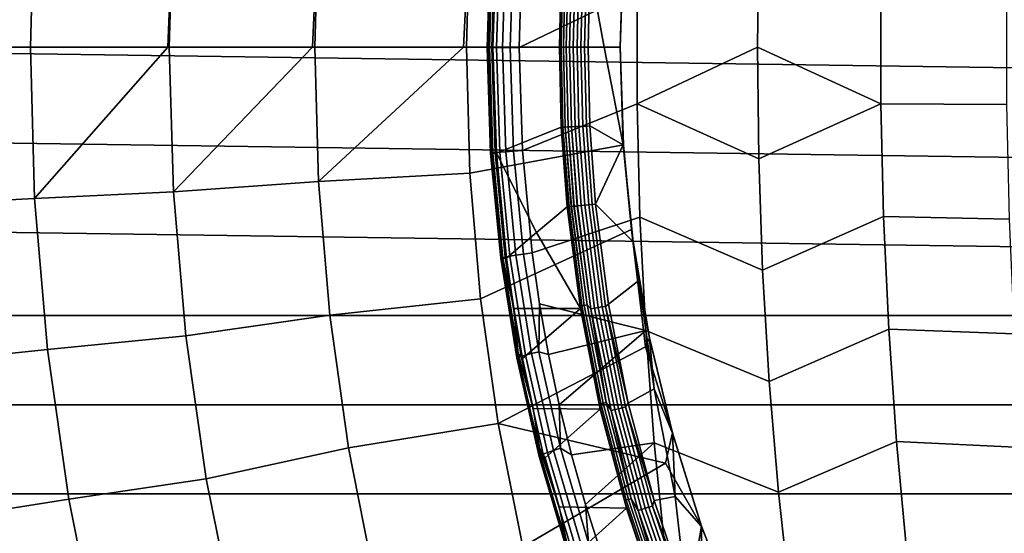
# Model space of a CAD drawing. Header units: metres. Extents: x -25 to 132, y -25 to 25.
# Tile 7 of 256: x -20.97 to -13.3, y -3.79 to 0.22. Entities that reach past the tile are written whole.
import ezdxf

# ---------------------------------------------------------------- set-up
doc = ezdxf.new("R2010")
doc.units = ezdxf.units.M
doc.layers.add('solid_12_061_071_XXX', color=7, linetype='CONTINUOUS')

msp = doc.modelspace()

# ---------------------------------------------------------------- linework, layer by layer
at = {"layer": 'solid_12_061_071_XXX'}
for points in [[(-24.460337, 1.393403), (24.49011, 0.696675), (24.5, 0), (-24.49011, 0.696657)], [(-21.878685, 1.23295, 117.049759), (-21.913399, 0, 117.049759), (-20.885038, 0, 118.134232), (-20.851713, 1.179354, 118.134232)], [(-20.851713, 1.179354, 118.134232), (-20.885038, 0, 118.134232), (-19.814255, 0, 119.155098), (-19.77103, 1.126104, 119.16523)], [(-19.77103, 1.126104, 119.16523), (-19.814255, 0, 119.155098), (-19.803074, 0, 119.16523)], [(-19.77103, 1.126104, 119.16523), (-19.803074, 0, 119.16523), (-18.686838, 0, 120.126564), (-18.641014, 1.045007, 120.140106)], [(-18.641014, 1.045007, 120.140106), (-18.686838, 0, 120.126564), (-18.670282, 0, 120.140106)], [(-18.641014, 1.045007, 120.140106), (-18.670282, 0, 120.140106), (-17.511864, 0, 121.03994), (-17.462019, 0.981345, 121.056366)], [(-17.462019, 0.981345, 121.056366), (-17.511864, 0, 121.03994), (-17.489573, 0, 121.056366)], [(-17.462019, 0.981345, 121.056366), (-17.489573, 0, 121.056366), (-16.292322, 0, 121.892891), (-16.266808, 0.758897, 121.898071)], [(-15.213197, 0.869678, 126.440445), (-16.160074, 0.441894, 125.672256), (-16.160074, -0.441894, 125.672256), (-15.223536, 0, 126.453285)], [(-14.260948, -0.440193, 127.201973), (-14.260948, 0.440194, 127.201973), (-15.213197, 0.869678, 126.440445), (-15.223536, 0, 126.453285)], [(-17.324987, -0.000823, 124.252235), (-17.32692, -0.000823, 124.351158), (-17.300552, 0.823548, 124.355133), (-17.298607, 0.824366, 124.256294)], [(-17.32692, -0.000823, 124.351158), (-17.315811, -0.000821, 124.449478), (-17.289505, 0.821903, 124.453354), (-17.300552, 0.823548, 124.355133)], [(-17.310049, -0.000823, 124.154419), (-17.324987, -0.000823, 124.252235), (-17.298607, 0.824366, 124.256294), (-17.283707, 0.824344, 124.158562)], [(-17.315811, -0.000821, 124.449478), (-17.291859, -0.000818, 124.545479), (-17.265661, 0.81946, 124.549271), (-17.289505, 0.821903, 124.453354)], [(-17.283707, 0.824344, 124.158562), (-17.256105, 0.823496, 124.063637), (-17.282362, -0.000823, 124.059433), (-17.310049, -0.000823, 124.154419)], [(-17.291859, -0.000818, 124.545479), (-17.255476, -0.000815, 124.637497), (-17.229433, 0.816261, 124.64119), (-17.265661, 0.81946, 124.549271)], [(-16.750132, 0.622444, 122.643036), (-16.765152, 0, 122.640709), (-17.282362, -0.000823, 124.059433), (-17.256105, 0.823496, 124.063637)], [(-17.255476, -0.000815, 124.637497), (-17.207298, -0.000811, 124.723915), (-17.18145, 0.812362, 124.727539), (-17.229433, 0.816261, 124.64119)], [(-17.207298, -0.000811, 124.723915), (-17.148163, -0.000807, 124.803246), (-17.122545, 0.807831, 124.806801), (-17.18145, 0.812362, 124.727539)], [(-17.148163, -0.000807, 124.803246), (-17.079102, -0.000802, 124.8741), (-17.053745, 0.802771, 124.877609), (-17.122545, 0.807831, 124.806801)], [(-16.160074, 0.441894, 125.672256), (-17.053745, 0.802771, 124.877609), (-17.079102, -0.000802, 124.8741)], [(-24.49011, 0.696657), (24.5, 0), (24.490108, -0.696677), (-24.5, 0)], [(-16.267199, 0.759533, 122.733078), (-16.292757, 0, 122.728058), (-16.417608, 0, 122.647629), (-16.527275, 0.612247, 122.568848)], [(-16.266808, 0.758897, 121.898071), (-16.292322, 0, 121.892891), (-16.292757, 0, 122.728058), (-16.267199, 0.759533, 122.733078)], [(-16.752129, 0, 122.613716), (-16.765152, 0, 122.640709), (-16.750132, 0.622444, 122.643036), (-16.737122, 0.622042, 122.616043)], [(-16.737122, 0.622042, 122.616043), (-16.719013, 0.621343, 122.592171), (-16.733999, 0, 122.589859), (-16.752129, 0, 122.613716)], [(-16.719013, 0.621343, 122.592171), (-16.696527, 0.620402, 122.57238), (-16.711493, 0, 122.570084), (-16.733999, 0, 122.589859)], [(-16.696527, 0.620402, 122.57238), (-16.670563, 0.619257, 122.557465), (-16.685501, 0, 122.555168), (-16.711493, 0, 122.570084)], [(-16.670563, 0.619257, 122.557465), (-16.642155, 0.617954, 122.548004), (-16.657064, 0, 122.545723), (-16.685501, 0, 122.555168)], [(-16.642155, 0.617954, 122.548004), (-16.612438, 0.616545, 122.544388), (-16.627317, 0, 122.542114), (-16.657064, 0, 122.545723)], [(-16.612438, 0.616545, 122.544388), (-16.5826, 0.615085, 122.546761), (-16.597448, 0, 122.544495), (-16.627317, 0, 122.542114)], [(-16.5826, 0.615085, 122.546761), (-16.553829, 0.613634, 122.555023), (-16.568645, 0, 122.552757), (-16.597448, 0, 122.544495)], [(-16.553829, 0.613634, 122.555023), (-16.527275, 0.612247, 122.568848), (-16.542063, 0, 122.566582), (-16.568645, 0, 122.552757)], [(-16.417608, 0, 122.647629), (-16.542063, 0, 122.566582), (-16.527275, 0.612247, 122.568848)], [(-16.160074, 0.441894, 125.672256), (-17.079102, -0.000802, 124.8741), (-17.05364, -0.804391, 124.877625), (-16.160074, -0.441894, 125.672256)], [(-13.280906, -0.447069, 127.927559), (-13.280906, 0.447069, 127.927559), (-14.260948, 0.440194, 127.201973), (-14.260948, -0.440193, 127.201973)], [(24.460333, -1.393445), (-24.49011, -0.696655), (-24.5, 0), (24.490108, -0.696677)], [(-20.851713, -1.179354, 118.134232), (-20.885038, 0, 118.134232), (-21.913399, 0, 117.049759), (-21.878685, -1.23295, 117.049759)], [(-19.814255, 0, 119.155098), (-20.885038, 0, 118.134232), (-20.851713, -1.179354, 118.134232)], [(-18.686838, 0, 120.126564), (-19.803074, 0, 119.16523), (-19.77103, -1.126104, 119.16523)], [(-18.641014, -1.045007, 120.140106), (-18.670282, 0, 120.140106), (-18.686838, 0, 120.126564), (-19.77103, -1.126104, 119.16523)], [(-17.511864, 0, 121.03994), (-18.670282, 0, 120.140106), (-18.641014, -1.045007, 120.140106)], [(-17.462019, -0.981345, 121.056366), (-17.489573, 0, 121.056366), (-17.511864, 0, 121.03994), (-18.641014, -1.045007, 120.140106)], [(-17.489573, 0, 121.056366), (-17.462019, -0.981345, 121.056366), (-16.266806, -0.758907, 121.898071), (-16.292322, 0, 121.892891)], [(-16.765152, 0, 122.640709), (-16.750132, -0.622451, 122.643036), (-17.255999, -0.825156, 124.063652), (-17.282362, -0.000823, 124.059433)], [(-16.752129, 0, 122.613716), (-16.737122, -0.622043, 122.616043), (-16.750132, -0.622451, 122.643036), (-16.765152, 0, 122.640709)], [(-16.292322, 0, 121.892891), (-16.266806, -0.758907, 121.898071), (-16.2672, -0.759522, 122.733078), (-16.292757, 0, 122.728058)], [(-19.77103, -1.126104, 119.16523), (-19.803074, 0, 119.16523), (-19.814255, 0, 119.155098), (-20.851713, -1.179354, 118.134232)], [(-17.289394, -0.82356, 124.453369), (-17.315811, -0.000821, 124.449478), (-17.32692, -0.000823, 124.351158), (-17.300442, -0.825208, 124.355148)], [(-17.300442, -0.825208, 124.355148), (-17.32692, -0.000823, 124.351158), (-17.324987, -0.000823, 124.252235), (-17.298496, -0.826028, 124.25631)], [(-17.298496, -0.826028, 124.25631), (-17.324987, -0.000823, 124.252235), (-17.310049, -0.000823, 124.154419), (-17.283596, -0.826005, 124.158577)], [(-17.265551, -0.821112, 124.549278), (-17.291859, -0.000818, 124.545479), (-17.315811, -0.000821, 124.449478), (-17.289394, -0.82356, 124.453369)], [(-17.283596, -0.826005, 124.158577), (-17.310049, -0.000823, 124.154419), (-17.282362, -0.000823, 124.059433), (-17.255999, -0.825156, 124.063652)], [(-17.229324, -0.817907, 124.641205), (-17.255476, -0.000815, 124.637497), (-17.291859, -0.000818, 124.545479), (-17.265551, -0.821112, 124.549278)], [(-17.181341, -0.814001, 124.727554), (-17.207298, -0.000811, 124.723915), (-17.255476, -0.000815, 124.637497), (-17.229324, -0.817907, 124.641205)], [(-17.122438, -0.809461, 124.806816), (-17.148163, -0.000807, 124.803246), (-17.207298, -0.000811, 124.723915), (-17.181341, -0.814001, 124.727554)], [(-17.122438, -0.809461, 124.806816), (-17.05364, -0.804391, 124.877625), (-17.079102, -0.000802, 124.8741), (-17.148163, -0.000807, 124.803246)], [(-16.733999, 0, 122.589859), (-16.719013, -0.621344, 122.592171), (-16.737122, -0.622043, 122.616043), (-16.752129, 0, 122.613716)], [(-16.711493, 0, 122.570084), (-16.696527, -0.620403, 122.57238), (-16.719013, -0.621344, 122.592171), (-16.733999, 0, 122.589859)], [(-16.685501, 0, 122.555168), (-16.670563, -0.619258, 122.557465), (-16.696527, -0.620403, 122.57238), (-16.711493, 0, 122.570084)], [(-16.657064, 0, 122.545723), (-16.642155, -0.617955, 122.548004), (-16.670563, -0.619258, 122.557465), (-16.685501, 0, 122.555168)], [(-16.627317, 0, 122.542114), (-16.612438, -0.616546, 122.544388), (-16.642155, -0.617955, 122.548004), (-16.657064, 0, 122.545723)], [(-16.597448, 0, 122.544495), (-16.5826, -0.615086, 122.546761), (-16.612438, -0.616546, 122.544388), (-16.627317, 0, 122.542114)], [(-16.568645, 0, 122.552757), (-16.553829, -0.613634, 122.555023), (-16.5826, -0.615086, 122.546761), (-16.597448, 0, 122.544495)], [(-16.568645, 0, 122.552757), (-16.542063, 0, 122.566582), (-16.527275, -0.612248, 122.568848), (-16.553829, -0.613634, 122.555023)], [(-16.527275, -0.612248, 122.568848), (-16.542063, 0, 122.566582), (-16.417608, 0, 122.647629), (-16.2672, -0.759522, 122.733078)], [(-16.2672, -0.759522, 122.733078), (-16.417608, 0, 122.647629), (-16.292757, 0, 122.728058)], [(-15.213197, -0.869679, 126.440445), (-15.223536, 0, 126.453285), (-16.160074, -0.441894, 125.672256)], [(-14.260948, -0.440193, 127.201973), (-15.223536, 0, 126.453285), (-15.213197, -0.869679, 126.440445)], [(-16.160074, -0.441894, 125.672256), (-17.05364, -0.804391, 124.877625), (-16.977816, -1.602261, 124.888199), (-16.137791, -1.325014, 125.646072)], [(-15.182179, -1.73811, 126.401932), (-15.213197, -0.869679, 126.440445), (-16.160074, -0.441894, 125.672256), (-16.137791, -1.325014, 125.646072)], [(-14.260948, -0.440193, 127.201973), (-15.213197, -0.869679, 126.440445), (-15.182179, -1.73811, 126.401932), (-14.240689, -1.319947, 127.175377)], [(-13.260955, -1.340558, 127.899834), (-13.280906, -0.447069, 127.927559), (-14.260948, -0.440193, 127.201973), (-14.240689, -1.319947, 127.175377)], [(-16.553829, -0.613634, 122.555023), (-16.527275, -0.612248, 122.568848), (-16.482954, -1.223022, 122.575615), (-16.508793, -1.225726, 122.56205)], [(-16.482954, -1.223022, 122.575615), (-16.527275, -0.612248, 122.568848), (-16.2672, -0.759522, 122.733078)], [(-16.750132, -0.622451, 122.643036), (-16.705074, -1.243765, 122.650017), (-16.943001, -1.443806, 123.363365), (-17.255999, -0.825156, 124.063652)], [(-16.692139, -1.242587, 122.622993), (-16.703709, -1.243363, 122.646317), (-16.750132, -0.622451, 122.643036), (-16.737122, -0.622043, 122.616043)], [(-16.703709, -1.243363, 122.646317), (-16.705074, -1.243765, 122.650017), (-16.750132, -0.622451, 122.643036)], [(-16.737122, -0.622043, 122.616043), (-16.719013, -0.621344, 122.592171), (-16.674088, -1.241192, 122.599098), (-16.69026, -1.24245, 122.619995)], [(-16.737122, -0.622043, 122.616043), (-16.69026, -1.24245, 122.619995), (-16.692139, -1.242587, 122.622993)], [(-16.719013, -0.621344, 122.592171), (-16.696527, -0.620403, 122.57238), (-16.65167, -1.239313, 122.579285), (-16.671938, -1.241017, 122.596825)], [(-16.719013, -0.621344, 122.592171), (-16.671938, -1.241017, 122.596825), (-16.674088, -1.241192, 122.599098)], [(-16.696527, -0.620403, 122.57238), (-16.670563, -0.619258, 122.557465), (-16.625786, -1.237027, 122.564331), (-16.64945, -1.239121, 122.577713)], [(-16.696527, -0.620403, 122.57238), (-16.64945, -1.239121, 122.577713), (-16.65167, -1.239313, 122.579285)], [(-16.670563, -0.619258, 122.557465), (-16.642155, -0.617955, 122.548004), (-16.595612, -1.23425, 122.554436), (-16.623674, -1.236836, 122.5634)], [(-16.670563, -0.619258, 122.557465), (-16.623674, -1.236836, 122.5634), (-16.625786, -1.237027, 122.564331)], [(-16.642155, -0.617955, 122.548004), (-16.612438, -0.616546, 122.544388), (-16.566353, -1.231463, 122.551178), (-16.595612, -1.23425, 122.554436)], [(-16.612438, -0.616546, 122.544388), (-16.5826, -0.615086, 122.546761), (-16.537033, -1.228585, 122.553749), (-16.566353, -1.231463, 122.551178)], [(-16.5826, -0.615086, 122.546761), (-16.553829, -0.613634, 122.555023), (-16.508793, -1.225726, 122.56205), (-16.537033, -1.228585, 122.553749)], [(24.410671, -2.090268), (-24.460337, -1.393401), (-24.49011, -0.696655), (24.460333, -1.393445)], [(-17.379444, -1.959598, 121.056366), (-16.202686, -1.420385, 121.911087), (-16.266806, -0.758907, 121.898071), (-17.462019, -0.981345, 121.056366)], [(-16.482954, -1.223022, 122.575615), (-16.2672, -0.759522, 122.733078), (-16.190527, -1.516471, 122.748131)], [(-16.266806, -0.758907, 121.898071), (-16.202686, -1.420385, 121.911087), (-16.2672, -0.759522, 122.733078)], [(-16.202686, -1.420385, 121.911087), (-16.190332, -1.5147, 121.913589), (-16.190527, -1.516471, 122.748131), (-16.2672, -0.759522, 122.733078)], [(-17.300442, -0.825208, 124.355148), (-17.221622, -1.643705, 124.366608), (-17.210808, -1.640417, 124.464661), (-17.289394, -0.82356, 124.453369)], [(-17.298496, -0.826028, 124.25631), (-17.219568, -1.645349, 124.267937), (-17.221622, -1.643705, 124.366608), (-17.300442, -0.825208, 124.355148)], [(-17.283596, -0.826005, 124.158577), (-17.204678, -1.645321, 124.170364), (-17.219568, -1.645349, 124.267937), (-17.298496, -0.826028, 124.25631)], [(-17.289394, -0.82356, 124.453369), (-17.210808, -1.640417, 124.464661), (-17.187309, -1.635544, 124.560402), (-17.265551, -0.821112, 124.549278)], [(-17.204678, -1.645321, 124.170364), (-17.283596, -0.826005, 124.158577), (-17.255999, -0.825156, 124.063652), (-17.177492, -1.643522, 124.076309)], [(-17.265551, -0.821112, 124.549278), (-17.187309, -1.635544, 124.560402), (-17.151533, -1.629168, 124.652168), (-17.229324, -0.817907, 124.641205)], [(-16.943001, -1.443806, 123.363365), (-17.177492, -1.643522, 124.076309), (-17.255999, -0.825156, 124.063652)], [(-17.229324, -0.817907, 124.641205), (-17.151533, -1.629168, 124.652168), (-17.104101, -1.6214, 124.73838), (-17.181341, -0.814001, 124.727554)], [(-17.181341, -0.814001, 124.727554), (-17.104101, -1.6214, 124.73838), (-17.045834, -1.612376, 124.817535), (-17.122438, -0.809461, 124.806816)], [(-17.045834, -1.612376, 124.817535), (-16.977816, -1.602261, 124.888199), (-17.05364, -0.804391, 124.877625), (-17.122438, -0.809461, 124.806816)], [(-17.379444, -1.959598, 121.056366), (-17.462019, -0.981345, 121.056366), (-18.641014, -1.045007, 120.140106), (-18.553301, -2.086738, 120.140106)], [(-18.641014, -1.045007, 120.140106), (-19.77103, -1.126104, 119.16523), (-19.675003, -2.248564, 119.16523), (-18.553301, -2.086738, 120.140106)], [(-19.675003, -2.248564, 119.16523), (-19.77103, -1.126104, 119.16523), (-20.851713, -1.179354, 118.134232), (-20.751844, -2.354945, 118.134232)], [(-20.751844, -2.354945, 118.134232), (-20.851713, -1.179354, 118.134232), (-21.878685, -1.23295, 117.049759), (-21.774656, -2.461994, 117.049759)], [(-16.508793, -1.225726, 122.56205), (-16.405188, -2.019116, 122.578583), (-16.43317, -2.023944, 122.570328), (-16.537033, -1.228585, 122.553749)], [(-16.405188, -2.019116, 122.578583), (-16.508793, -1.225726, 122.56205), (-16.482954, -1.223022, 122.575615), (-16.381649, -2.002006, 122.591774)], [(-16.381649, -2.002006, 122.591774), (-16.482954, -1.223022, 122.575615), (-16.190527, -1.516471, 122.748131), (-16.14562, -1.817476, 122.756943)], [(-16.602041, -2.036136, 122.666534), (-16.943001, -1.443806, 123.363365), (-16.705074, -1.243765, 122.650017)], [(-16.703709, -1.243363, 122.646317), (-16.603996, -2.015265, 122.662209), (-16.705074, -1.243765, 122.650017)], [(-16.603996, -2.015265, 122.662209), (-16.602041, -2.036136, 122.666534), (-16.705074, -1.243765, 122.650017)], [(-16.692139, -1.242587, 122.622993), (-16.59062, -2.013798, 122.635872), (-16.603996, -2.015265, 122.662209), (-16.703709, -1.243363, 122.646317)], [(-16.692139, -1.242587, 122.622993), (-16.69026, -1.24245, 122.619995), (-16.59062, -2.013798, 122.635872)], [(-16.674088, -1.241192, 122.599098), (-16.572412, -2.011466, 122.612686), (-16.59062, -2.013798, 122.635872), (-16.69026, -1.24245, 122.619995)], [(-16.674088, -1.241192, 122.599098), (-16.671938, -1.241017, 122.596825), (-16.572412, -2.011466, 122.612686)], [(-16.65167, -1.239313, 122.579285), (-16.550083, -2.008359, 122.593552), (-16.572412, -2.011466, 122.612686), (-16.671938, -1.241017, 122.596825)], [(-16.65167, -1.239313, 122.579285), (-16.64945, -1.239121, 122.577713), (-16.550083, -2.008359, 122.593552)], [(-16.625786, -1.237027, 122.564331), (-16.519077, -2.037821, 122.580093), (-16.550083, -2.008359, 122.593552), (-16.64945, -1.239121, 122.577713)], [(-16.625786, -1.237027, 122.564331), (-16.623674, -1.236836, 122.5634), (-16.519077, -2.037821, 122.580093)], [(-16.595612, -1.23425, 122.554436), (-16.491243, -2.033482, 122.571091), (-16.519077, -2.037821, 122.580093), (-16.623674, -1.236836, 122.5634)], [(-16.566353, -1.231463, 122.551178), (-16.462231, -2.028796, 122.567795), (-16.491243, -2.033482, 122.571091), (-16.595612, -1.23425, 122.554436)], [(-16.537033, -1.228585, 122.553749), (-16.43317, -2.023944, 122.570328), (-16.462231, -2.028796, 122.567795), (-16.566353, -1.231463, 122.551178)], [(-16.093233, -2.206129, 125.593712), (-16.137791, -1.325014, 125.646072), (-16.977816, -1.602261, 124.888199), (-16.920671, -1.999663, 124.896515)], [(-15.130517, -2.604045, 126.337784), (-15.182179, -1.73811, 126.401932), (-16.137791, -1.325014, 125.646072), (-16.093233, -2.206129, 125.593712)], [(-14.240689, -1.319947, 127.175377), (-15.182179, -1.73811, 126.401932), (-15.130517, -2.604045, 126.337784), (-14.200177, -2.197802, 127.122185)], [(-13.221062, -2.232096, 127.844398), (-13.260955, -1.340558, 127.899834), (-14.240689, -1.319947, 127.175377), (-14.200177, -2.197802, 127.122185)], [(24.410671, -2.090268), (-24.410677, -2.090201), (-24.460337, -1.393401)], [(-17.242111, -2.931677, 121.056366), (-16.095591, -2.334257, 121.911652), (-16.202686, -1.420385, 121.911087), (-17.379444, -1.959598, 121.056366)], [(-17.120693, -2.035753, 124.085411), (-17.177492, -1.643522, 124.076309), (-16.943001, -1.443806, 123.363365), (-16.602041, -2.036136, 122.666534)], [(-16.095591, -2.334257, 121.911652), (-16.190332, -1.5147, 121.913589), (-16.202686, -1.420385, 121.911087)], [(-16.190332, -1.5147, 121.913589), (-16.063065, -2.26452, 121.9394), (-16.14562, -1.817476, 122.756943), (-16.190527, -1.516471, 122.748131)], [(-16.095591, -2.334257, 121.911652), (-16.063065, -2.26452, 121.9394), (-16.190332, -1.5147, 121.913589)], [(-17.045834, -1.612376, 124.817535), (-16.924496, -2.373089, 124.835503), (-16.920671, -1.999663, 124.896515), (-16.977816, -1.602261, 124.888199)], [(-17.221622, -1.643705, 124.366608), (-17.096262, -2.421119, 124.384491), (-17.086039, -2.415952, 124.482521), (-17.210808, -1.640417, 124.464661)], [(-17.219568, -1.645349, 124.267937), (-17.093746, -2.423829, 124.285851), (-17.096262, -2.421119, 124.384491), (-17.221622, -1.643705, 124.366608)], [(-17.204678, -1.645321, 124.170364), (-17.085596, -2.387546, 124.187279), (-17.093746, -2.423829, 124.285851), (-17.219568, -1.645349, 124.267937)], [(-17.210808, -1.640417, 124.464661), (-17.086039, -2.415952, 124.482521), (-17.063251, -2.408415, 124.578262), (-17.187309, -1.635544, 124.560402)], [(-17.204678, -1.645321, 124.170364), (-17.177492, -1.643522, 124.076309), (-17.120693, -2.035753, 124.085411)], [(-17.204678, -1.645321, 124.170364), (-17.120693, -2.035753, 124.085411), (-17.085596, -2.387546, 124.187279)], [(-17.187309, -1.635544, 124.560402), (-17.063251, -2.408415, 124.578262), (-17.028296, -2.39864, 124.670052), (-17.151533, -1.629168, 124.652168)], [(-17.151533, -1.629168, 124.652168), (-17.028296, -2.39864, 124.670052), (-16.981773, -2.386796, 124.756294), (-17.104101, -1.6214, 124.73838)], [(-17.104101, -1.6214, 124.73838), (-16.981773, -2.386796, 124.756294), (-16.924496, -2.373089, 124.835503), (-17.045834, -1.612376, 124.817535)], [(-16.229559, -2.772744, 122.617058), (-16.381649, -2.002006, 122.591774), (-16.14562, -1.817476, 122.756943), (-16.025879, -2.663073, 122.758186)], [(-16.025879, -2.663073, 122.758186), (-16.14562, -1.817476, 122.756943), (-16.063194, -2.266011, 122.773109)], [(-16.063065, -2.26452, 121.9394), (-16.063194, -2.266011, 122.773109), (-16.14562, -1.817476, 122.756943)], [(-17.242111, -2.931677, 121.056366), (-17.379444, -1.959598, 121.056366), (-18.553301, -2.086738, 120.140106), (-18.407417, -3.121927, 120.140106)], [(-16.602041, -2.036136, 122.666534), (-17.051281, -2.426177, 124.097183), (-17.120693, -2.035753, 124.085411)], [(-17.085596, -2.387546, 124.187279), (-17.120693, -2.035753, 124.085411), (-17.051281, -2.426177, 124.097183)], [(-16.602041, -2.036136, 122.666534), (-16.44733, -2.820442, 122.692451), (-16.969307, -2.814379, 124.111626), (-17.051281, -2.426177, 124.097183)], [(-16.924496, -2.373089, 124.835503), (-16.850344, -2.394875, 124.907364), (-16.920671, -1.999663, 124.896515)], [(-16.920671, -1.999663, 124.896515), (-16.850344, -2.394875, 124.907364), (-16.093233, -2.206129, 125.593712)], [(-16.59062, -2.013798, 122.635872), (-16.442062, -2.777013, 122.660545), (-16.603996, -2.015265, 122.662209)], [(-16.442062, -2.777013, 122.660545), (-16.455332, -2.779029, 122.686897), (-16.602041, -2.036136, 122.666534), (-16.603996, -2.015265, 122.662209)], [(-16.455332, -2.779029, 122.686897), (-16.44733, -2.820442, 122.692451), (-16.602041, -2.036136, 122.666534)], [(-16.572412, -2.011466, 122.612686), (-16.424028, -2.773791, 122.637329), (-16.442062, -2.777013, 122.660545), (-16.59062, -2.013798, 122.635872)], [(-16.550083, -2.008359, 122.593552), (-16.401932, -2.769488, 122.618156), (-16.424028, -2.773791, 122.637329), (-16.572412, -2.011466, 122.612686)], [(-16.519077, -2.037821, 122.580093), (-16.401932, -2.769488, 122.618156), (-16.550083, -2.008359, 122.593552)], [(-16.491243, -2.033482, 122.571091), (-16.334, -2.823771, 122.597252), (-16.36149, -2.829842, 122.606308), (-16.519077, -2.037821, 122.580093)], [(-16.519077, -2.037821, 122.580093), (-16.36149, -2.829842, 122.606308), (-16.401932, -2.769488, 122.618156)], [(-16.462231, -2.028796, 122.567795), (-16.305363, -2.817207, 122.593895), (-16.334, -2.823771, 122.597252), (-16.491243, -2.033482, 122.571091)], [(-16.43317, -2.023944, 122.570328), (-16.276688, -2.810406, 122.596359), (-16.305363, -2.817207, 122.593895), (-16.462231, -2.028796, 122.567795)], [(-16.405188, -2.019116, 122.578583), (-16.249094, -2.803632, 122.604553), (-16.276688, -2.810406, 122.596359), (-16.43317, -2.023944, 122.570328)], [(-16.405188, -2.019116, 122.578583), (-16.381649, -2.002006, 122.591774), (-16.229559, -2.772744, 122.617058)], [(-16.405188, -2.019116, 122.578583), (-16.229559, -2.772744, 122.617058), (-16.249094, -2.803632, 122.604553)], [(24.341085, -2.785908), (-24.341095, -2.78582), (-24.410677, -2.090201), (24.410671, -2.090268)], [(-18.553301, -2.086738, 120.140106), (-19.675003, -2.248564, 119.16523), (-19.515301, -3.363747, 119.16523), (-18.407417, -3.121927, 120.140106)], [(-16.850344, -2.394875, 124.907364), (-16.766922, -2.787688, 124.920776), (-16.093233, -2.206129, 125.593712)], [(-16.670502, -3.177576, 124.936852), (-16.026482, -3.083901, 125.515282), (-16.093233, -2.206129, 125.593712), (-16.766922, -2.787688, 124.920776)], [(-15.058307, -3.466233, 126.248123), (-15.130517, -2.604045, 126.337784), (-16.093233, -2.206129, 125.593712), (-16.026482, -3.083901, 125.515282)], [(-14.200177, -2.197802, 127.122185), (-15.130517, -2.604045, 126.337784), (-15.058307, -3.466233, 126.248123), (-14.139484, -3.072484, 127.042496)], [(-13.161298, -3.120378, 127.761353), (-13.221062, -2.232096, 127.844398), (-14.200177, -2.197802, 127.122185), (-14.139484, -3.072484, 127.042496)], [(-19.515301, -3.363747, 119.16523), (-19.675003, -2.248564, 119.16523), (-20.751844, -2.354945, 118.134232), (-20.585752, -3.52302, 118.134232)], [(-16.095591, -2.334257, 121.911652), (-15.885423, -3.004871, 121.975372), (-16.063065, -2.26452, 121.9394)], [(-16.063065, -2.26452, 121.9394), (-15.885423, -3.004871, 121.975372), (-15.88542, -3.006455, 122.807938), (-16.063194, -2.266011, 122.773109)], [(-16.025879, -2.663073, 122.758186), (-16.063194, -2.266011, 122.773109), (-15.88542, -3.006455, 122.807938)], [(-20.585752, -3.52302, 118.134232), (-20.751844, -2.354945, 118.134232), (-21.774656, -2.461994, 117.049759), (-21.601639, -3.683238, 117.049759)], [(-17.242111, -2.931677, 121.056366), (-15.937834, -3.240716, 121.911652), (-15.885423, -3.004871, 121.975372), (-16.095591, -2.334257, 121.911652)], [(-16.981773, -2.386796, 124.756294), (-16.811245, -3.142442, 124.783531), (-16.755344, -3.124116, 124.862793), (-16.924496, -2.373089, 124.835503)], [(-16.924496, -2.373089, 124.835503), (-16.755344, -3.124116, 124.862793), (-16.766922, -2.787688, 124.920776), (-16.850344, -2.394875, 124.907364)], [(-17.096262, -2.421119, 124.384491), (-16.921501, -3.188635, 124.411728), (-16.912104, -3.181607, 124.509735), (-17.086039, -2.415952, 124.482521)], [(-17.093746, -2.423829, 124.285851), (-16.918337, -3.192403, 124.313148), (-16.921501, -3.188635, 124.411728), (-17.096262, -2.421119, 124.384491)], [(-17.093746, -2.423829, 124.285851), (-17.085596, -2.387546, 124.187279), (-16.969307, -2.814379, 124.111626), (-16.921333, -3.120921, 124.212708)], [(-16.921333, -3.120921, 124.212708), (-16.918337, -3.192403, 124.313148), (-17.093746, -2.423829, 124.285851)], [(-17.086039, -2.415952, 124.482521), (-16.912104, -3.181607, 124.509735), (-16.890308, -3.171439, 124.605461), (-17.063251, -2.408415, 124.578262)], [(-17.085596, -2.387546, 124.187279), (-17.051281, -2.426177, 124.097183), (-16.969307, -2.814379, 124.111626)], [(-17.063251, -2.408415, 124.578262), (-16.890308, -3.171439, 124.605461), (-16.856495, -3.158309, 124.697258), (-17.028296, -2.39864, 124.670052)], [(-17.028296, -2.39864, 124.670052), (-16.856495, -3.158309, 124.697258), (-16.811245, -3.142442, 124.783531), (-16.981773, -2.386796, 124.756294)], [(-16.027285, -3.531968, 122.65136), (-16.229559, -2.772744, 122.617058), (-16.025879, -2.663073, 122.758186), (-15.863666, -3.501504, 122.758278)], [(-15.863666, -3.501504, 122.758278), (-16.025879, -2.663073, 122.758186), (-15.88542, -3.006455, 122.807938)], [(24.251619, -3.47978), (-24.251635, -3.479674), (-24.341095, -2.78582), (24.341085, -2.785908)], [(-16.921333, -3.120921, 124.212708), (-16.969307, -2.814379, 124.111626), (-16.44733, -2.820442, 122.692451), (-16.87487, -3.199957, 124.128853)], [(-16.44733, -2.820442, 122.692451), (-16.241581, -3.593042, 122.727638), (-16.768066, -3.5825, 124.148911), (-16.87487, -3.199957, 124.128853)], [(-16.755344, -3.124116, 124.862793), (-16.670502, -3.177576, 124.936852), (-16.766922, -2.787688, 124.920776)], [(-16.442062, -2.777013, 122.660545), (-16.245232, -3.528907, 122.693893), (-16.25836, -3.531463, 122.720268), (-16.455332, -2.779029, 122.686897)], [(-16.455332, -2.779029, 122.686897), (-16.25836, -3.531463, 122.720268), (-16.44733, -2.820442, 122.692451)], [(-16.25836, -3.531463, 122.720268), (-16.241581, -3.593042, 122.727638), (-16.44733, -2.820442, 122.692451)], [(-16.424028, -2.773791, 122.637329), (-16.227427, -3.524808, 122.670639), (-16.245232, -3.528907, 122.693893), (-16.442062, -2.777013, 122.660545)], [(-16.401932, -2.769488, 122.618156), (-16.205639, -3.519326, 122.651413), (-16.227427, -3.524808, 122.670639), (-16.424028, -2.773791, 122.637329)], [(-16.36149, -2.829842, 122.606308), (-16.205639, -3.519326, 122.651413), (-16.401932, -2.769488, 122.618156)], [(-16.334, -2.823771, 122.597252), (-16.124626, -3.601522, 122.632782), (-16.151657, -3.609298, 122.641914), (-16.36149, -2.829842, 122.606308)], [(-16.36149, -2.829842, 122.606308), (-16.151657, -3.609298, 122.641914), (-16.205639, -3.519326, 122.651413)], [(-16.305363, -2.817207, 122.593895), (-16.096485, -3.593112, 122.629333), (-16.124626, -3.601522, 122.632782), (-16.334, -2.823771, 122.597252)], [(-16.276688, -2.810406, 122.596359), (-16.068329, -3.584394, 122.631714), (-16.096485, -3.593112, 122.629333), (-16.305363, -2.817207, 122.593895)], [(-16.249094, -2.803632, 122.604553), (-16.041248, -3.575705, 122.639824), (-16.068329, -3.584394, 122.631714), (-16.276688, -2.810406, 122.596359)], [(-16.249094, -2.803632, 122.604553), (-16.229559, -2.772744, 122.617058), (-16.027285, -3.531968, 122.65136)], [(-16.249094, -2.803632, 122.604553), (-16.027285, -3.531968, 122.65136), (-16.041248, -3.575705, 122.639824)], [(-17.050449, -3.894519, 121.056366), (-17.242111, -2.931677, 121.056366), (-18.407417, -3.121927, 120.140106), (-18.203823, -4.147327, 120.140106)], [(-15.937834, -3.240716, 121.911652), (-17.242111, -2.931677, 121.056366), (-17.050449, -3.894519, 121.056366)], [(-15.937834, -3.240716, 121.911652), (-15.658409, -3.731333, 122.021271), (-15.885423, -3.004871, 121.975372)], [(-15.885423, -3.004871, 121.975372), (-15.658409, -3.731333, 122.021271), (-15.657909, -3.733997, 122.85244), (-15.88542, -3.006455, 122.807938)], [(-15.863666, -3.501504, 122.758278), (-15.88542, -3.006455, 122.807938), (-15.657909, -3.733997, 122.85244)], [(-18.407417, -3.121927, 120.140106), (-19.515301, -3.363747, 119.16523), (-19.292442, -4.468044, 119.16523), (-18.203823, -4.147327, 120.140106)], [(-16.921333, -3.120921, 124.212708), (-16.87487, -3.199957, 124.128853), (-16.768066, -3.5825, 124.148911)], [(-16.918337, -3.192403, 124.313148), (-16.921333, -3.120921, 124.212708), (-16.768066, -3.5825, 124.148911), (-16.712725, -3.842639, 124.247131)], [(-16.856495, -3.158309, 124.697258), (-16.637094, -3.904993, 124.734337), (-16.593468, -3.88518, 124.820625), (-16.811245, -3.142442, 124.783531)], [(-16.811245, -3.142442, 124.783531), (-16.593468, -3.88518, 124.820625), (-16.539326, -3.862321, 124.899925), (-16.755344, -3.124116, 124.862793)], [(-16.755344, -3.124116, 124.862793), (-16.539326, -3.862321, 124.899925), (-16.561213, -3.56406, 124.955681), (-16.670502, -3.177576, 124.936852)], [(-16.670502, -3.177576, 124.936852), (-16.561213, -3.56406, 124.955681), (-16.026482, -3.083901, 125.515282)], [(-16.561213, -3.56406, 124.955681), (-16.439199, -3.946778, 124.977333), (-15.937656, -3.956993, 125.410912), (-16.026482, -3.083901, 125.515282)], [(-14.965654, -4.32342, 126.133072), (-15.058307, -3.466233, 126.248123), (-16.026482, -3.083901, 125.515282), (-15.937656, -3.956993, 125.410912)], [(-14.139484, -3.072484, 127.042496), (-15.058307, -3.466233, 126.248123), (-14.965654, -4.32342, 126.133072), (-14.058713, -3.94272, 126.93644)], [(-13.081763, -4.00409, 127.650833), (-13.161298, -3.120378, 127.761353), (-14.139484, -3.072484, 127.042496), (-14.058713, -3.94272, 126.93644)], [(-16.921501, -3.188635, 124.411728), (-16.698315, -3.943027, 124.448891), (-16.689976, -3.934169, 124.546844), (-16.912104, -3.181607, 124.509735)], [(-16.918337, -3.192403, 124.313148), (-16.694323, -3.947838, 124.350388), (-16.698315, -3.943027, 124.448891), (-16.921501, -3.188635, 124.411728)], [(-16.712725, -3.842639, 124.247131), (-16.694323, -3.947838, 124.350388), (-16.918337, -3.192403, 124.313148)], [(-16.912104, -3.181607, 124.509735), (-16.689976, -3.934169, 124.546844), (-16.669451, -3.921417, 124.64254), (-16.890308, -3.171439, 124.605461)], [(-16.890308, -3.171439, 124.605461), (-16.669451, -3.921417, 124.64254), (-16.637094, -3.904993, 124.734337), (-16.856495, -3.158309, 124.697258)], [(-17.050449, -3.894519, 121.056366), (-15.72907, -4.136804, 121.911652), (-15.658409, -3.731333, 122.021271), (-15.937834, -3.240716, 121.911652)], [(-19.292442, -4.468044, 119.16523), (-19.515301, -3.363747, 119.16523), (-20.585752, -3.52302, 118.134232), (-20.353964, -4.679853, 118.134232)], [(24.142305, -4.171205), (-24.142324, -4.171086), (-24.251635, -3.479674), (24.251619, -3.47978)], [(-20.353964, -4.679853, 118.134232), (-20.585752, -3.52302, 118.134232), (-21.601639, -3.683238, 117.049759), (-21.360184, -4.892813, 117.049759)], [(-16.227427, -3.524808, 122.670639), (-15.983467, -4.261389, 122.71244), (-16.000986, -4.266347, 122.735748), (-16.245232, -3.528907, 122.693893)], [(-16.205639, -3.519326, 122.651413), (-15.962062, -4.254751, 122.693153), (-15.983467, -4.261389, 122.71244), (-16.227427, -3.524808, 122.670639)], [(-16.151657, -3.609298, 122.641914), (-15.962062, -4.254751, 122.693153), (-16.205639, -3.519326, 122.651413)], [(-15.7756, -4.276525, 122.694527), (-16.027285, -3.531968, 122.65136), (-15.863666, -3.501504, 122.758278)], [(-15.7756, -4.276525, 122.694527), (-15.863666, -3.501504, 122.758278), (-15.657909, -3.733997, 122.85244), (-15.657584, -4.330245, 122.758385)], [(-16.712725, -3.842639, 124.247131), (-16.768066, -3.5825, 124.148911), (-16.241581, -3.593042, 122.727638), (-16.64901, -3.961598, 124.171852)], [(-16.241581, -3.593042, 122.727638), (-15.985586, -4.350701, 122.771957), (-16.517843, -4.336856, 124.197815), (-16.64901, -3.961598, 124.171852)], [(-16.539326, -3.862321, 124.899925), (-16.439199, -3.946778, 124.977333), (-16.561213, -3.56406, 124.955681)], [(-16.245232, -3.528907, 122.693893), (-16.000986, -4.266347, 122.735748), (-16.013939, -4.269433, 122.762154), (-16.25836, -3.531463, 122.720268)], [(-16.25836, -3.531463, 122.720268), (-16.013939, -4.269433, 122.762154), (-16.241581, -3.593042, 122.727638)], [(-16.013939, -4.269433, 122.762154), (-15.985586, -4.350701, 122.771957), (-16.241581, -3.593042, 122.727638)], [(-16.124626, -3.601522, 122.632782), (-15.864119, -4.363211, 122.677483), (-15.890579, -4.372653, 122.686707), (-16.151657, -3.609298, 122.641914)], [(-16.096485, -3.593112, 122.629333), (-15.836596, -4.352993, 122.673927), (-15.864119, -4.363211, 122.677483), (-16.124626, -3.601522, 122.632782)], [(-16.068329, -3.584394, 122.631714), (-15.809079, -4.342399, 122.676201), (-15.836596, -4.352993, 122.673927), (-16.096485, -3.593112, 122.629333)], [(-16.041248, -3.575705, 122.639824), (-15.78264, -4.331839, 122.684196), (-15.809079, -4.342399, 122.676201), (-16.068329, -3.584394, 122.631714)], [(-16.041248, -3.575705, 122.639824), (-16.027285, -3.531968, 122.65136), (-15.7756, -4.276525, 122.694527)], [(-16.041248, -3.575705, 122.639824), (-15.7756, -4.276525, 122.694527), (-15.78264, -4.331839, 122.684196)], [(-16.151657, -3.609298, 122.641914), (-15.890579, -4.372653, 122.686707), (-15.962062, -4.254751, 122.693153)], [(-15.72907, -4.136804, 121.911652), (-15.382704, -4.441555, 122.076904), (-15.658409, -3.731333, 122.021271)], [(-15.658409, -3.731333, 122.021271), (-15.382704, -4.441555, 122.076904), (-15.381833, -4.4446, 122.906349), (-15.657909, -3.733997, 122.85244)], [(-15.657584, -4.330245, 122.758385), (-15.657909, -3.733997, 122.85244), (-15.381833, -4.4446, 122.906349)]]:
    msp.add_3dface(points, dxfattribs=at)

doc.saveas('drawing.dxf')
